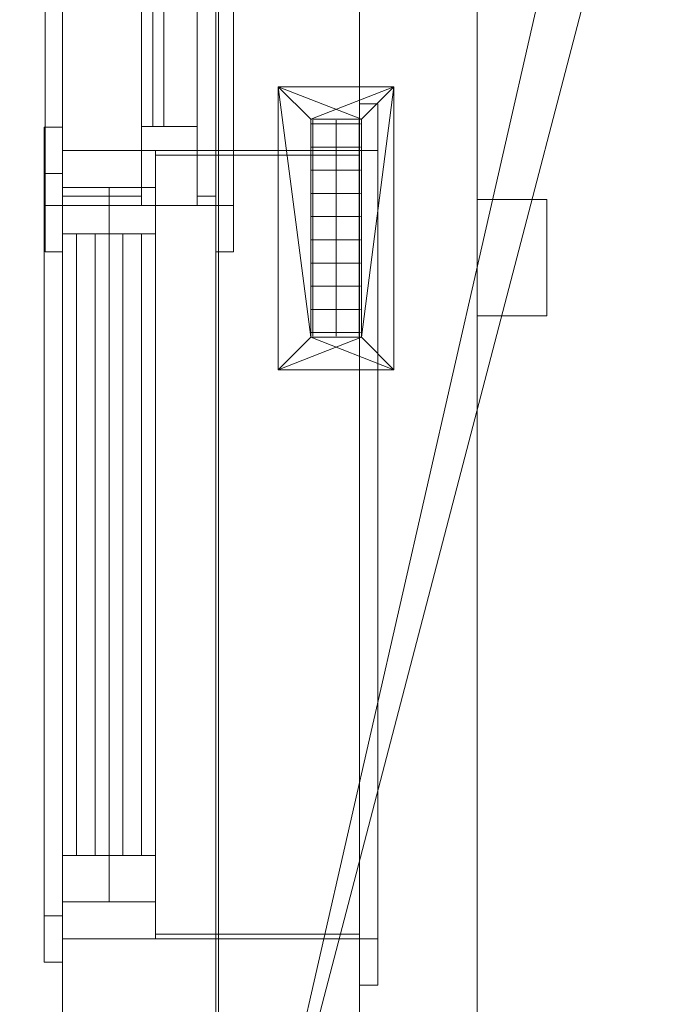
# Model space of a CAD drawing. Header units: millimetres. Extents: x 5566 to 34320, y 298 to 15638.
# Tile 3 of 256: x 7011 to 7698, y 4177 to 5239. Entities that reach past the tile are written whole.
import ezdxf

# ---------------------------------------------------------------- set-up
doc = ezdxf.new("R2010")
doc.units = ezdxf.units.MM
doc.header["$MEASUREMENT"] = 0
for name, color, linetype in [('New_A - Fixtures.3D', 7, 'Continuous'), ('New_A - Slabs.3D', 7, 'Continuous'), ('New_A - Soffits.3D', 7, 'Continuous'), ('New_A - Walls - Exterior.3D', 7, 'Continuous'), ('New_ARCHICAD Doors', 7, 'Continuous'), ('New_ARCHICAD Windows', 7, 'Continuous'), ('New_Finish - Ceiling', 7, 'Continuous'), ('New_HVAC', 7, 'Continuous')]:
    doc.layers.add(name, color=color, linetype=linetype)

# ---------------------------------------------------------------- blocks, each defined once
blk = doc.blocks.new('Slab_F88997A8-3703-4895-AA88-2743A1B7FDF9', base_point=(5758.1, 9954.5))
at = {"layer": 'New_A - Soffits.3D', "lineweight": 0}
mesh = blk.add_polyface(dxfattribs=at)
corners = [(7225, 9954.5, 3250.4), (5758.1, 9954.5, 3250.4), (5758.1, 9954.5, 2565.4), (7225, 9954.5, 2565.4), (10330.1, 15440.9, 3250.4), (5758.1, 15440.9, 3250.4), (7225, 3642.6, 3250.4), (8901.4, 3642.6, 3250.4), (8901.4, 3096.5, 3250.4), (12419.3, 3096.5, 3250.4), (12419.3, 493, 3250.4), (25538.4, 493, 3250.4), (25538.4, 3687, 3250.4), (22960.3, 3687, 3250.4), (22960.3, 8786.1, 3250.4), (18324.8, 8786.1, 3250.4), (18324.8, 10272.8, 3250.4), (18350.2, 10272.8, 3250.4), (18350.2, 11935.7, 3250.4), (18274, 11935.7, 3250.4), (18274, 14755.1, 3250.4), (14679.9, 14755.1, 3250.4), (14679.9, 14805.9, 3250.4), (10330.1, 14805.9, 3250.4), (18467.2, 708.9, 3250.4), (16357.3, 708.9, 3250.4), (16357.3, 4043.2, 3250.4), (17346.3, 4043.2, 3250.4), (17346.3, 3566.4, 3250.4), (18467.2, 3566.4, 3250.4), (5758.1, 15440.9, 2565.4), (7225, 3642.6, 2565.4), (10330.1, 15440.9, 2565.4), (10330.1, 14805.9, 2565.4), (14679.9, 14805.9, 2565.4), (14679.9, 14755.1, 2565.4), (18274, 14755.1, 2565.4), (18274, 11935.7, 2565.4), (18350.2, 11935.7, 2565.4), (18350.2, 10272.8, 2565.4), (18324.8, 10272.8, 2565.4), (18324.8, 8786.1, 2565.4), (22960.3, 8786.1, 2565.4), (22960.3, 3687, 2565.4), (25538.4, 3687, 2565.4), (25538.4, 493, 2565.4), (12419.3, 493, 2565.4), (12419.3, 3096.5, 2565.4), (8901.4, 3096.5, 2565.4), (8901.4, 3642.6, 2565.4), (17346.3, 3566.4, 2565.4), (17346.3, 4043.2, 2565.4), (16357.3, 4043.2, 2565.4), (16357.3, 708.9, 2565.4), (18467.2, 708.9, 2565.4), (18467.2, 3566.4, 2565.4)]
mesh.append_faces([[corners[k] for k in face] for face in [(0, 1, 2, 3), (1, 5, 30, 2), (6, 0, 3, 31), (5, 4, 32, 30), (7, 6, 31, 49), (8, 7, 49, 48), (9, 8, 48, 47), (10, 9, 47, 46), (11, 10, 46, 45), (12, 11, 45, 44), (13, 12, 44, 43), (14, 13, 43, 42), (15, 14, 42, 41), (16, 15, 41, 40), (17, 16, 40, 39), (18, 17, 39, 38), (19, 18, 38, 37), (20, 19, 37, 36), (21, 20, 36, 35), (22, 21, 35, 34), (23, 22, 34, 33), (4, 23, 33, 32), (25, 24, 54, 53), (26, 25, 53, 52), (27, 26, 52, 51), (28, 27, 51, 50), (29, 28, 50, 55), (24, 29, 55, 54)]], dxfattribs={"color": 254})
mesh.append_faces([[corners[k] for k in face] for face in [(18, 16, 17), (45, 43, 44)]], dxfattribs={"vtx0": -1, "color": 254})
mesh.append_faces([[corners[k] for k in face] for face in [(11, 24, 10), (38, 40, 37)]], dxfattribs={"vtx0": -1, "vtx1": -1, "color": 254})
mesh.append_faces([[corners[k] for k in face] for face in [(4, 0, 7), (25, 21, 10), (15, 19, 28), (11, 13, 24), (49, 3, 32), (46, 35, 53), (50, 37, 41), (45, 54, 43)]], dxfattribs={"vtx0": -1, "vtx1": -1, "vtx2": -1, "color": 254})
mesh.append_faces([[corners[k] for k in face] for face in [(23, 7, 8), (23, 8, 9), (21, 9, 10), (21, 26, 27), (19, 27, 28), (15, 28, 29), (13, 29, 24), (3, 30, 32), (49, 32, 33), (47, 33, 34), (47, 34, 35), (51, 35, 36), (51, 36, 37), (46, 53, 54), (55, 41, 42), (54, 42, 43)]], dxfattribs={"vtx0": -1, "vtx2": -1, "color": 254})
mesh.append_faces([[corners[k] for k in face] for face in [(12, 13, 11), (39, 40, 38)]], dxfattribs={"vtx1": -1, "color": 254})
mesh.append_faces([[corners[k] for k in face] for face in [(4, 5, 0), (23, 4, 7), (22, 23, 9), (21, 22, 9), (25, 26, 21), (20, 21, 27), (19, 20, 27), (15, 16, 19), (18, 19, 16), (24, 25, 10), (14, 15, 29), (13, 14, 29), (48, 49, 33), (47, 48, 33), (46, 47, 35), (52, 53, 35), (51, 52, 35), (50, 51, 37), (40, 41, 37), (55, 50, 41), (54, 55, 42), (45, 46, 54)]], dxfattribs={"vtx1": -1, "vtx2": -1, "color": 254})
mesh.append_faces([[corners[k] for k in face] for face in [(5, 1, 0), (0, 6, 7), (3, 2, 30), (49, 31, 3)]], dxfattribs={"vtx2": -1, "color": 254})
blk = doc.blocks.new('Wall_EBDA6169-1A3A-402A-ADCB-CD10771633C5', base_point=(7377, 10158.4))
at = {"layer": 'New_A - Walls - Exterior.3D', "lineweight": 0}
mesh = blk.add_polyface(dxfattribs=at)
corners = [(7057, 9788.4, -150), (7057, 3522.9, -150), (7057, 3522.9, 2565), (7057, 9788.4, 2565), (7057, 8423.8, 2365), (7057, 7573.8, 2365), (7057, 7573.8, 915), (7057, 8423.8, 915), (7057, 5097.7, 915), (7057, 5097.7, 2365), (7057, 4247.7, 2365), (7057, 4247.7, 915), (7057, 5433, 915), (7057, 7213, 915), (7057, 7213, 2365), (7057, 5433, 2365), (7377, 9788.4, -150), (7377, 3522.9, -150), (7377, 3522.9, 2565), (7377, 9788.4, 2565), (7377, 8423.8, 2365), (7377, 7573.8, 2365), (7377, 7573.8, 915), (7377, 8423.8, 915), (7377, 5097.7, 2365), (7377, 5097.7, 915), (7377, 4247.7, 2365), (7377, 4247.7, 915), (7377, 5433, 915), (7377, 7213, 915), (7377, 7213, 2365), (7377, 5433, 2365)]
mesh.append_faces([[corners[k] for k in face] for face in [(16, 17, 1, 0), (17, 18, 2, 1), (3, 2, 18, 19), (19, 16, 0, 3), (5, 4, 20, 21), (6, 5, 21, 22), (7, 6, 22, 23), (4, 7, 23, 20), (24, 9, 8, 25), (26, 10, 9, 24), (27, 11, 10, 26), (25, 8, 11, 27), (28, 29, 13, 12), (29, 30, 14, 13), (30, 31, 15, 14), (31, 28, 12, 15)]], dxfattribs={"color": 254})
mesh.append_faces([[corners[k] for k in face] for face in [(1, 6, 0), (0, 7, 3), (16, 25, 17), (17, 27, 18)]], dxfattribs={"vtx0": -1, "vtx1": -1, "color": 254})
mesh.append_faces([[corners[k] for k in face] for face in [(14, 9, 3), (4, 14, 3), (1, 11, 6), (31, 21, 18), (26, 31, 18), (16, 23, 25)]], dxfattribs={"vtx0": -1, "vtx1": -1, "vtx2": -1, "color": 254})
mesh.append_faces([[corners[k] for k in face] for face in [(9, 2, 3), (2, 10, 11), (8, 15, 12), (13, 5, 6), (0, 6, 7), (21, 19, 18), (19, 20, 23), (22, 30, 29), (28, 24, 25), (17, 25, 27)]], dxfattribs={"vtx0": -1, "vtx2": -1, "color": 254})
mesh.append_faces([[corners[k] for k in face] for face in [(9, 10, 2), (8, 9, 15), (13, 14, 5), (7, 4, 3), (1, 2, 11), (21, 20, 19), (22, 21, 30), (28, 31, 24), (27, 26, 18), (16, 19, 23)]], dxfattribs={"vtx1": -1, "vtx2": -1, "color": 254})
blk = doc.blocks.new('Slab_37BCEA3F-6036-4764-93A5-9224337F71E8', base_point=(5916.4, 15048))
at = {"layer": 'New_A - Slabs.3D', "lineweight": 0}
mesh = blk.add_polyface(dxfattribs=at)
corners = [(5916.4, 10157.6), (5916.4, 15048), (5916.4, 15048, -150), (5916.4, 10157.6, -150), (9975.6, 14387.8), (9976.6, 15048), (7377, 10157.6), (7377, 3737.9), (8902.4, 3737.9), (8902.4, 3096.5), (12502.7, 3096.5), (12502.7, 677.9), (16357.3, 677.1), (16357.3, 492.9), (18467.2, 492.9), (18467.2, 683.4), (22812.2, 682.8), (22812.2, 8523.1), (17906.7, 8523.1), (17906.7, 9408.3), (12153.6, 9408.3), (12151.6, 10818), (14831.4, 10818), (14831.4, 14387.8), (9976.6, 15048, -150), (7377, 10157.6, -150), (9975.6, 14387.8, -150), (14831.4, 14387.8, -150), (14831.4, 10818, -150), (12151.6, 10818, -150), (12153.6, 9408.3, -150), (17906.7, 9408.3, -150), (17906.7, 8523.1, -150), (22812.2, 8523.1, -150), (22812.2, 682.8, -150), (18467.2, 683.4, -150), (18467.2, 492.9, -150), (16357.3, 492.9, -150), (16357.3, 677.1, -150), (12502.7, 677.9, -150), (12502.7, 3096.5, -150), (8902.4, 3096.5, -150), (8902.4, 3737.9, -150), (7377, 3737.9, -150)]
mesh.append_faces([[corners[k] for k in face] for face in [(0, 1, 2, 3), (1, 5, 24, 2), (6, 0, 3, 25), (5, 4, 26, 24), (7, 6, 25, 43), (8, 7, 43, 42), (9, 8, 42, 41), (10, 9, 41, 40), (11, 10, 40, 39), (12, 11, 39, 38), (13, 12, 38, 37), (14, 13, 37, 36), (15, 14, 36, 35), (16, 15, 35, 34), (17, 16, 34, 33), (18, 17, 33, 32), (19, 18, 32, 31), (20, 19, 31, 30), (21, 20, 30, 29), (22, 21, 29, 28), (23, 22, 28, 27), (4, 23, 27, 26)]], dxfattribs={"color": 254})
mesh.append_faces([[corners[k] for k in face] for face in [(23, 21, 22), (17, 15, 16)]], dxfattribs={"vtx0": -1, "color": 254})
mesh.append_faces([[corners[k] for k in face] for face in [(27, 29, 26), (33, 35, 32)]], dxfattribs={"vtx0": -1, "vtx1": -1, "color": 254})
mesh.append_faces([[corners[k] for k in face] for face in [(6, 8, 4), (1, 6, 4), (21, 4, 9), (20, 10, 12), (26, 42, 25), (26, 25, 2), (41, 26, 29), (38, 40, 30)]], dxfattribs={"vtx0": -1, "vtx1": -1, "vtx2": -1, "color": 254})
mesh.append_faces([[corners[k] for k in face] for face in [(4, 8, 9), (20, 9, 10), (18, 12, 13), (18, 13, 14), (18, 14, 15), (41, 29, 30), (38, 30, 31), (38, 31, 32)]], dxfattribs={"vtx0": -1, "vtx2": -1, "color": 254})
mesh.append_faces([[corners[k] for k in face] for face in [(5, 1, 4), (24, 26, 2), (28, 29, 27), (34, 35, 33)]], dxfattribs={"vtx1": -1, "color": 254})
mesh.append_faces([[corners[k] for k in face] for face in [(20, 21, 9), (23, 4, 21), (19, 20, 12), (18, 19, 12), (17, 18, 15), (41, 42, 26), (40, 41, 30), (37, 38, 32), (36, 37, 32), (35, 36, 32)]], dxfattribs={"vtx1": -1, "vtx2": -1, "color": 254})
mesh.append_faces([[corners[k] for k in face] for face in [(1, 0, 6), (6, 7, 8), (10, 11, 12), (25, 3, 2), (42, 43, 25), (38, 39, 40)]], dxfattribs={"vtx2": -1, "color": 254})
blk = doc.blocks.new('Wall_2CE03362-120F-4922-9A8A-189B8C699CE7', base_point=(7222.1, 3737.9))
at = {"layer": 'New_A - Walls - Exterior.3D', "lineweight": 0}
mesh = blk.add_polyface(dxfattribs=at)
corners = [(7057, 9787.6, 2565), (7057, 3737.9, 2565), (7057, 3737.9, 6415), (7057, 9787.6, 6415), (7057, 5038.3, 3250), (7057, 7888.3, 3250), (7057, 7888.3, 5650), (7057, 5038.3, 5650), (7222.1, 9787.6, 2565), (7222.1, 3737.9, 2565), (7222.1, 3737.9, 6415), (7222.1, 9787.6, 6415), (7222.1, 5038.3, 3250), (7222.1, 7888.3, 3250), (7222.1, 7888.3, 5650), (7222.1, 5038.3, 5650)]
mesh.append_faces([[corners[k] for k in face] for face in [(8, 9, 1, 0), (10, 2, 1, 9), (3, 2, 10, 11), (11, 8, 0, 3), (5, 4, 12, 13), (14, 6, 5, 13), (15, 7, 6, 14), (4, 7, 15, 12)]], dxfattribs={"color": 254})
mesh.append_faces([[corners[k] for k in face] for face in [(1, 4, 0), (0, 5, 3), (8, 13, 9), (9, 12, 10)]], dxfattribs={"vtx0": -1, "vtx1": -1, "color": 254})
mesh.append_faces([[corners[k] for k in face] for face in [(6, 2, 3), (2, 7, 4), (0, 4, 5), (15, 11, 10), (11, 14, 13), (9, 13, 12)]], dxfattribs={"vtx0": -1, "vtx2": -1, "color": 254})
mesh.append_faces([[corners[k] for k in face] for face in [(6, 7, 2), (5, 6, 3), (1, 2, 4), (15, 14, 11), (12, 15, 10), (8, 11, 13)]], dxfattribs={"vtx1": -1, "vtx2": -1, "color": 254})
blk = doc.blocks.new('Slab_04DE8AB2-96AA-44AE-81D6-7AFE8111B14B', base_point=(8642.1, 9954.4))
at = {"layer": 'New_A - Soffits.3D', "lineweight": 0}
mesh = blk.add_polyface(dxfattribs=at)
corners = [(8642.1, 9954.4, 6410), (8642.1, 9954.4, 6260), (7222.1, 9954.4, 6260), (7222.1, 9954.4, 6410), (8642.1, 9179.7, 6410), (8642.1, 9179.7, 6260), (10536.2, 9178.9, 6260), (11861.7, 9179, 6260), (12254.5, 9179.1, 6260), (12255.3, 3737.9, 6260), (10587, 3737.9, 6260), (10587, 3138.1, 6260), (8802.5, 3138, 6260), (8800.8, 3737.9, 6260), (7222.1, 3737.9, 6260), (7222.1, 9179.7, 6260), (7222.1, 9344.8, 6260), (7222.1, 9344.8, 6410), (7222.1, 9179.7, 6410), (7222.1, 3737.9, 6410), (8800.8, 3737.9, 6410), (8802.5, 3138, 6410), (10587, 3138.1, 6410), (10587, 3737.9, 6410), (12255.3, 3737.9, 6410), (12254.5, 9179.1, 6410), (11861.7, 9179, 6410), (10536.2, 9178.9, 6410)]
mesh.append_faces([[corners[k] for k in face] for face in [(0, 1, 2, 3), (4, 5, 1, 0), (3, 2, 16, 17), (27, 6, 5, 4), (26, 7, 6, 27), (25, 8, 7, 26), (24, 9, 8, 25), (23, 10, 9, 24), (22, 11, 10, 23), (21, 12, 11, 22), (20, 13, 12, 21), (19, 14, 13, 20), (18, 15, 14, 19), (17, 16, 15, 18)]], dxfattribs={"color": 254})
mesh.append_faces([[corners[k] for k in face] for face in [(10, 6, 8), (4, 3, 19), (25, 27, 23)]], dxfattribs={"vtx0": -1, "vtx1": -1, "vtx2": -1, "color": 254})
mesh.append_faces([[corners[k] for k in face] for face in [(14, 2, 1), (14, 1, 5), (13, 5, 6), (4, 19, 20), (27, 20, 21), (27, 21, 22), (27, 22, 23)]], dxfattribs={"vtx0": -1, "vtx2": -1, "color": 254})
mesh.append_faces([[corners[k] for k in face] for face in [(9, 10, 8), (24, 25, 23)]], dxfattribs={"vtx1": -1, "color": 254})
mesh.append_faces([[corners[k] for k in face] for face in [(13, 14, 5), (12, 13, 6), (11, 12, 6), (10, 11, 6), (27, 4, 20)]], dxfattribs={"vtx1": -1, "vtx2": -1, "color": 254})
mesh.append_faces([[corners[k] for k in face] for face in [(4, 0, 3)]], dxfattribs={"vtx2": -1, "color": 254})
blk = doc.blocks.new('Object_D189722B-2541-4CB4-983A-974C6C328EF3')
at = {"layer": 'New_HVAC', "lineweight": 0}
mesh = blk.add_polyface(dxfattribs=at)
corners = [(7414.3, 4861.3, 3250), (7414.3, 5166.3, 3250), (7414.3, 5166.3, 3255), (7414.3, 4861.3, 3255), (7289.5, 5166.3, 3250), (7289.5, 5166.3, 3255), (7289.5, 4861.3, 3250), (7289.5, 4861.3, 3255), (7379.3, 4896.3, 3250), (7324.5, 4896.3, 3250), (7324.5, 4896.3, 3255), (7379.3, 4896.3, 3255), (7324.5, 5131.3, 3250), (7324.5, 5131.3, 3255), (7379.3, 5131.3, 3250), (7379.3, 5131.3, 3255)]
mesh.append_faces([[corners[k] for k in face] for face in [(0, 1, 2, 3), (1, 4, 5, 2), (4, 6, 7, 5), (6, 0, 3, 7), (8, 9, 10, 11), (9, 12, 13, 10), (12, 14, 15, 13), (14, 8, 11, 15)]], dxfattribs={"color": 141})
mesh.append_faces([[corners[k] for k in face] for face in [(6, 9, 0), (0, 8, 1), (3, 11, 7), (7, 10, 5)]], dxfattribs={"vtx0": -1, "vtx1": -1, "color": 141})
mesh.append_faces([[corners[k] for k in face] for face in [(14, 4, 1), (4, 12, 9), (0, 9, 8), (13, 2, 5), (2, 15, 11), (7, 11, 10)]], dxfattribs={"vtx0": -1, "vtx2": -1, "color": 141})
mesh.append_faces([[corners[k] for k in face] for face in [(14, 12, 4), (8, 14, 1), (6, 4, 9), (13, 15, 2), (10, 13, 5), (3, 2, 11)]], dxfattribs={"vtx1": -1, "vtx2": -1, "color": 141})
mesh = blk.add_polyface(dxfattribs=at)
corners = [(7376.9, 5130.3, 3230), (7376.9, 4897.3, 3230), (7376.9, 4897.3, 3255), (7376.9, 5130.3, 3255), (7351.9, 5130.3, 3230), (7351.9, 4897.3, 3230), (7351.9, 4897.3, 3255), (7351.9, 5130.3, 3255), (7326.9, 5130.3, 3230), (7326.9, 4897.3, 3230), (7326.9, 4897.3, 3255), (7326.9, 5130.3, 3255), (7325.5, 4901.3, 3230), (7378.3, 4901.3, 3230), (7378.3, 4901.3, 3255), (7325.5, 4901.3, 3255), (7325.5, 4926.3, 3230), (7378.3, 4926.3, 3230), (7378.3, 4926.3, 3255), (7325.5, 4926.3, 3255), (7325.5, 4951.3, 3230), (7378.3, 4951.3, 3230), (7378.3, 4951.3, 3255), (7325.5, 4951.3, 3255), (7325.5, 4976.3, 3230), (7378.3, 4976.3, 3230), (7378.3, 4976.3, 3255), (7325.5, 4976.3, 3255), (7325.5, 5001.3, 3230), (7378.3, 5001.3, 3230), (7378.3, 5001.3, 3255), (7325.5, 5001.3, 3255), (7325.5, 5026.3, 3230), (7378.3, 5026.3, 3230), (7378.3, 5026.3, 3255), (7325.5, 5026.3, 3255), (7325.5, 5051.3, 3230), (7378.3, 5051.3, 3230), (7378.3, 5051.3, 3255), (7325.5, 5051.3, 3255), (7325.5, 5076.3, 3230), (7378.3, 5076.3, 3230), (7378.3, 5076.3, 3255), (7325.5, 5076.3, 3255), (7325.5, 5101.3, 3230), (7378.3, 5101.3, 3230), (7378.3, 5101.3, 3255), (7325.5, 5101.3, 3255), (7325.5, 5126.3, 3230), (7378.3, 5126.3, 3230), (7378.3, 5126.3, 3255), (7325.5, 5126.3, 3255), (7324.5, 5131.3, 3250), (7379.3, 5131.3, 3250), (7379.3, 5131.3, 3200), (7324.5, 5131.3, 3200), (7379.3, 4896.3, 3250), (7379.3, 4896.3, 3200), (7324.5, 4896.3, 3250), (7324.5, 4896.3, 3200)]
mesh.append_faces([[corners[k] for k in face] for face in [(0, 1, 2, 3), (4, 5, 6, 7), (8, 9, 10, 11), (12, 13, 14, 15), (16, 17, 18, 19), (20, 21, 22, 23), (24, 25, 26, 27), (28, 29, 30, 31), (32, 33, 34, 35), (36, 37, 38, 39), (40, 41, 42, 43), (44, 45, 46, 47), (48, 49, 50, 51), (52, 53, 54, 55), (53, 56, 57, 54), (56, 58, 59, 57), (58, 52, 55, 59)]], dxfattribs={"color": 141})
blk = doc.blocks.new('Morph_49171B37-195C-4D96-9BE7-AEA34E64E09D')
at = {"layer": 'New_A - Fixtures.3D', "lineweight": 0}
mesh = blk.add_polyface(dxfattribs=at)
corners = [(7579, 5044.7, 2566.3), (7504, 5044.7, 2566.3), (7504, 4919.3, 2566.3), (7579, 4919.3, 2566.3), (7504, 5044.7, 2560), (7579, 5044.7, 2560), (7579, 4919.3, 2560), (7504, 4919.3, 2560)]
mesh.append_faces([[corners[k] for k in face] for face in [(0, 1, 2, 3), (4, 5, 6, 7), (1, 4, 7, 2), (2, 7, 6, 3), (4, 1, 0), (5, 4, 0), (5, 0, 3), (6, 5, 3)]], dxfattribs={"color": 254})
blk = doc.blocks.new('Morph_5AFB01C4-72A7-485E-80F0-EC2B4D05585D')
at = {"layer": 'New_Finish - Ceiling', "lineweight": 0}
mesh = blk.add_polyface(dxfattribs=at)
corners = [(7377, 3737.9, 2565.4), (7377, 8849.5, 2565.4), (7377, 8849.5, 2515.4), (7377, 3737.9, 2515.4), (7504, 3737.9, 2565.4), (7504, 3737.9, 2515.4), (7504, 8893.2, 2565.4), (7504, 8893.2, 2515.4)]
mesh.append_faces([[corners[k] for k in face] for face in [(0, 1, 2, 3), (4, 0, 5), (0, 3, 5), (1, 0, 4, 6), (3, 2, 7, 5), (6, 4, 5, 7), (2, 1, 6, 7)]], dxfattribs={"color": 254})
blk = doc.blocks.new('Window_208221F7-E627-40C0-9240-CD5B9D1A8BB9')
at = {"layer": 'New_ARCHICAD Windows', "lineweight": 0}
mesh = blk.add_polyface(dxfattribs=at)
corners = [(7397, 5147.7, 865), (7397, 5097.7, 915), (7377, 5097.7, 915), (7377, 5147.7, 865), (7397, 5097.7, 2365), (7377, 5097.7, 2365), (7397, 5147.7, 2415), (7377, 5147.7, 2415)]
mesh.append_faces([[corners[k] for k in face] for face in [(0, 1, 2, 3), (1, 4, 5, 2), (4, 6, 7, 5), (6, 0, 3, 7), (0, 6, 4, 1), (3, 2, 5, 7)]], dxfattribs={"color": 9})
mesh = blk.add_polyface(dxfattribs=at)
corners = [(7397, 4197.7, 865), (7397, 4247.7, 915), (7377, 4247.7, 915), (7377, 4197.7, 865), (7397, 5097.7, 915), (7377, 5097.7, 915), (7397, 5147.7, 865), (7377, 5147.7, 865)]
mesh.append_faces([[corners[k] for k in face] for face in [(0, 1, 2, 3), (1, 4, 5, 2), (4, 6, 7, 5), (6, 0, 3, 7), (0, 6, 4, 1), (3, 2, 5, 7)]], dxfattribs={"color": 9})
mesh = blk.add_polyface(dxfattribs=at)
corners = [(7397, 5147.7, 2415), (7397, 5097.7, 2365), (7377, 5097.7, 2365), (7377, 5147.7, 2415), (7397, 4247.7, 2365), (7377, 4247.7, 2365), (7397, 4197.7, 2415), (7377, 4197.7, 2415)]
mesh.append_faces([[corners[k] for k in face] for face in [(0, 1, 2, 3), (1, 4, 5, 2), (4, 6, 7, 5), (6, 0, 3, 7), (0, 6, 4, 1), (3, 2, 5, 7)]], dxfattribs={"color": 9})
mesh = blk.add_polyface(dxfattribs=at)
corners = [(7037, 5122.7, 890), (7057, 5122.7, 890), (7057, 5072.7, 940), (7037, 5072.7, 940), (7057, 5072.7, 2340), (7037, 5072.7, 2340), (7057, 5122.7, 2390), (7037, 5122.7, 2390)]
mesh.append_faces([[corners[k] for k in face] for face in [(0, 1, 2, 3), (3, 2, 4, 5), (5, 4, 6, 7), (7, 6, 1, 0), (0, 3, 5, 7), (1, 6, 4, 2)]], dxfattribs={"color": 9})
mesh = blk.add_polyface(dxfattribs=at)
corners = [(7037, 4222.7, 890), (7057, 4222.7, 890), (7057, 4272.7, 940), (7037, 4272.7, 940), (7057, 5072.7, 940), (7037, 5072.7, 940), (7057, 5122.7, 890), (7037, 5122.7, 890)]
mesh.append_faces([[corners[k] for k in face] for face in [(0, 1, 2, 3), (3, 2, 4, 5), (5, 4, 6, 7), (7, 6, 1, 0), (0, 3, 5, 7), (1, 6, 4, 2)]], dxfattribs={"color": 9})
mesh = blk.add_polyface(dxfattribs=at)
corners = [(7037, 5122.7, 2390), (7057, 5122.7, 2390), (7057, 5072.7, 2340), (7037, 5072.7, 2340), (7057, 4272.7, 2340), (7037, 4272.7, 2340), (7057, 4222.7, 2390), (7037, 4222.7, 2390)]
mesh.append_faces([[corners[k] for k in face] for face in [(0, 1, 2, 3), (3, 2, 4, 5), (5, 4, 6, 7), (7, 6, 1, 0), (0, 3, 5, 7), (1, 6, 4, 2)]], dxfattribs={"color": 9})
mesh = blk.add_polyface(dxfattribs=at)
corners = [(7057, 5057.7, 2325), (7157, 5057.7, 2325), (7157, 5097.7, 2325), (7057, 5097.7, 2325), (7157, 5097.7, 955), (7057, 5097.7, 955), (7157, 5057.7, 955), (7057, 5057.7, 955)]
mesh.append_faces([[corners[k] for k in face] for face in [(0, 1, 2, 3), (3, 2, 4, 5), (5, 4, 6, 7), (7, 6, 1, 0), (0, 3, 5, 7), (1, 6, 4, 2)]], dxfattribs={"color": 9})
mesh = blk.add_polyface(dxfattribs=at)
corners = [(7057, 5057.7, 955), (7157, 5057.7, 955), (7157, 5097.7, 955), (7057, 5097.7, 955), (7157, 5097.7, 915), (7057, 5097.7, 915), (7157, 4247.7, 915), (7057, 4247.7, 915), (7157, 4247.7, 955), (7057, 4247.7, 955), (7157, 4287.7, 955), (7057, 4287.7, 955)]
mesh.append_faces([[corners[k] for k in face] for face in [(0, 1, 2, 3), (3, 2, 4, 5), (5, 4, 6, 7), (7, 6, 8, 9), (9, 8, 10, 11), (11, 10, 1, 0)]], dxfattribs={"color": 9})
mesh.append_faces([[corners[k] for k in face] for face in [(0, 7, 9, 11), (1, 6, 4, 2)]], dxfattribs={"vtx0": -1, "color": 9})
mesh.append_faces([[corners[k] for k in face] for face in [(0, 3, 5, 7), (1, 10, 8, 6)]], dxfattribs={"vtx3": -1, "color": 9})
mesh = blk.add_polyface(dxfattribs=at)
corners = [(7057, 4287.7, 2325), (7157, 4287.7, 2325), (7157, 4247.7, 2325), (7057, 4247.7, 2325), (7157, 4247.7, 2365), (7057, 4247.7, 2365), (7157, 5097.7, 2365), (7057, 5097.7, 2365), (7157, 5097.7, 2325), (7057, 5097.7, 2325), (7157, 5057.7, 2325), (7057, 5057.7, 2325)]
mesh.append_faces([[corners[k] for k in face] for face in [(0, 1, 2, 3), (3, 2, 4, 5), (5, 4, 6, 7), (7, 6, 8, 9), (9, 8, 10, 11), (11, 10, 1, 0)]], dxfattribs={"color": 9})
mesh.append_faces([[corners[k] for k in face] for face in [(0, 7, 9, 11), (1, 6, 4, 2)]], dxfattribs={"vtx0": -1, "color": 9})
mesh.append_faces([[corners[k] for k in face] for face in [(0, 3, 5, 7), (1, 10, 8, 6)]], dxfattribs={"vtx3": -1, "color": 9})
mesh = blk.add_polyface(dxfattribs=at)
corners = [(7157, 5097.7, 915), (7377, 5097.7, 915), (7377, 4247.7, 915), (7157, 4247.7, 915), (7377, 4247.7, 2365), (7157, 4247.7, 2365), (7377, 5097.7, 2365), (7157, 5097.7, 2365), (7157, 5092.7, 920), (7377, 5092.7, 920), (7377, 5092.7, 2360), (7157, 5092.7, 2360), (7377, 4252.7, 2360), (7157, 4252.7, 2360), (7377, 4252.7, 920), (7157, 4252.7, 920)]
mesh.append_faces([[corners[k] for k in face] for face in [(0, 1, 2, 3), (3, 2, 4, 5), (5, 4, 6, 7), (7, 6, 1, 0), (8, 9, 10, 11), (11, 10, 12, 13), (13, 12, 14, 15), (15, 14, 9, 8)]], dxfattribs={"color": 9})
mesh.append_faces([[corners[k] for k in face] for face in [(5, 13, 3), (3, 15, 0), (2, 14, 4), (4, 12, 6)]], dxfattribs={"vtx0": -1, "vtx1": -1, "color": 9})
mesh.append_faces([[corners[k] for k in face] for face in [(8, 7, 0), (7, 11, 13), (3, 13, 15), (10, 1, 6), (1, 9, 14), (4, 14, 12)]], dxfattribs={"vtx0": -1, "vtx2": -1, "color": 9})
mesh.append_faces([[corners[k] for k in face] for face in [(8, 11, 7), (15, 8, 0), (5, 7, 13), (10, 9, 1), (12, 10, 6), (2, 1, 14)]], dxfattribs={"vtx1": -1, "vtx2": -1, "color": 9})
mesh = blk.add_polyface(dxfattribs=at)
corners = [(7057, 5007.7, 2275), (7107, 5007.7, 2275), (7107, 5057.7, 2275), (7057, 5057.7, 2275), (7107, 5057.7, 1665), (7057, 5057.7, 1665), (7107, 5007.7, 1665), (7057, 5007.7, 1665), (7057, 4337.7, 1665), (7107, 4337.7, 1665), (7107, 4287.7, 1665), (7057, 4287.7, 1665), (7107, 4287.7, 2275), (7057, 4287.7, 2275), (7107, 4337.7, 2275), (7057, 4337.7, 2275)]
mesh.append_faces([[corners[k] for k in face] for face in [(0, 1, 2, 3), (3, 2, 4, 5), (5, 4, 6, 7), (7, 6, 1, 0), (0, 3, 5, 7), (1, 6, 4, 2), (8, 9, 10, 11), (11, 10, 12, 13), (13, 12, 14, 15), (15, 14, 9, 8), (8, 11, 13, 15), (9, 14, 12, 10)]], dxfattribs={"color": 9})
mesh = blk.add_polyface(dxfattribs=at)
corners = [(7057, 4287.7, 1615), (7107, 4287.7, 1615), (7107, 4287.7, 1665), (7057, 4287.7, 1665), (7107, 4337.7, 1665), (7057, 4337.7, 1665), (7107, 5007.7, 1665), (7057, 5007.7, 1665), (7107, 5057.7, 1665), (7057, 5057.7, 1665), (7107, 5057.7, 1615), (7057, 5057.7, 1615), (7057, 5057.7, 2325), (7107, 5057.7, 2325), (7107, 5057.7, 2275), (7057, 5057.7, 2275), (7107, 5007.7, 2275), (7057, 5007.7, 2275), (7107, 4337.7, 2275), (7057, 4337.7, 2275), (7107, 4287.7, 2275), (7057, 4287.7, 2275), (7107, 4287.7, 2325), (7057, 4287.7, 2325)]
mesh.append_faces([[corners[k] for k in face] for face in [(0, 1, 2, 3), (3, 2, 4, 5), (5, 4, 6, 7), (7, 6, 8, 9), (9, 8, 10, 11), (11, 10, 1, 0), (12, 13, 14, 15), (15, 14, 16, 17), (17, 16, 18, 19), (19, 18, 20, 21), (21, 20, 22, 23), (23, 22, 13, 12)]], dxfattribs={"color": 9})
mesh.append_faces([[corners[k] for k in face] for face in [(0, 7, 9, 11), (1, 6, 4, 2), (12, 19, 21, 23), (13, 18, 16, 14)]], dxfattribs={"vtx0": -1, "color": 9})
mesh.append_faces([[corners[k] for k in face] for face in [(0, 3, 5, 7), (1, 10, 8, 6), (12, 15, 17, 19), (13, 22, 20, 18)]], dxfattribs={"vtx3": -1, "color": 9})
mesh = blk.add_polyface(dxfattribs=at)
corners = [(7107, 5007.7, 1615), (7157, 5007.7, 1615), (7157, 5057.7, 1615), (7107, 5057.7, 1615), (7157, 5057.7, 1005), (7107, 5057.7, 1005), (7157, 5007.7, 1005), (7107, 5007.7, 1005), (7107, 4337.7, 1005), (7157, 4337.7, 1005), (7157, 4287.7, 1005), (7107, 4287.7, 1005), (7157, 4287.7, 1615), (7107, 4287.7, 1615), (7157, 4337.7, 1615), (7107, 4337.7, 1615)]
mesh.append_faces([[corners[k] for k in face] for face in [(0, 1, 2, 3), (3, 2, 4, 5), (5, 4, 6, 7), (7, 6, 1, 0), (0, 3, 5, 7), (1, 6, 4, 2), (8, 9, 10, 11), (11, 10, 12, 13), (13, 12, 14, 15), (15, 14, 9, 8), (8, 11, 13, 15), (9, 14, 12, 10)]], dxfattribs={"color": 9})
mesh = blk.add_polyface(dxfattribs=at)
corners = [(7107, 4287.7, 955), (7157, 4287.7, 955), (7157, 4287.7, 1005), (7107, 4287.7, 1005), (7157, 4337.7, 1005), (7107, 4337.7, 1005), (7157, 5007.7, 1005), (7107, 5007.7, 1005), (7157, 5057.7, 1005), (7107, 5057.7, 1005), (7157, 5057.7, 955), (7107, 5057.7, 955), (7107, 5057.7, 1665), (7157, 5057.7, 1665), (7157, 5057.7, 1615), (7107, 5057.7, 1615), (7157, 5007.7, 1615), (7107, 5007.7, 1615), (7157, 4337.7, 1615), (7107, 4337.7, 1615), (7157, 4287.7, 1615), (7107, 4287.7, 1615), (7157, 4287.7, 1665), (7107, 4287.7, 1665)]
mesh.append_faces([[corners[k] for k in face] for face in [(0, 1, 2, 3), (3, 2, 4, 5), (5, 4, 6, 7), (7, 6, 8, 9), (9, 8, 10, 11), (11, 10, 1, 0), (12, 13, 14, 15), (15, 14, 16, 17), (17, 16, 18, 19), (19, 18, 20, 21), (21, 20, 22, 23), (23, 22, 13, 12)]], dxfattribs={"color": 9})
mesh.append_faces([[corners[k] for k in face] for face in [(0, 7, 9, 11), (1, 6, 4, 2), (12, 19, 21, 23), (13, 18, 16, 14)]], dxfattribs={"vtx0": -1, "color": 9})
mesh.append_faces([[corners[k] for k in face] for face in [(0, 3, 5, 7), (1, 10, 8, 6), (12, 15, 17, 19), (13, 22, 20, 18)]], dxfattribs={"vtx3": -1, "color": 9})
mesh = blk.add_polyface(dxfattribs=at)
corners = [(7072, 5007.7, 1665), (7092, 5007.7, 1665), (7092, 4337.7, 1665), (7072, 4337.7, 1665), (7092, 4337.7, 2275), (7072, 4337.7, 2275), (7092, 5007.7, 2275), (7072, 5007.7, 2275)]
mesh.append_faces([[corners[k] for k in face] for face in [(0, 1, 2, 3), (3, 2, 4, 5), (5, 4, 6, 7), (7, 6, 1, 0), (0, 3, 5, 7), (1, 6, 4, 2)]], dxfattribs={"color": 7})
mesh = blk.add_polyface(dxfattribs=at)
corners = [(7122, 5007.7, 1005), (7142, 5007.7, 1005), (7142, 4337.7, 1005), (7122, 4337.7, 1005), (7142, 4337.7, 1615), (7122, 4337.7, 1615), (7142, 5007.7, 1615), (7122, 5007.7, 1615)]
mesh.append_faces([[corners[k] for k in face] for face in [(0, 1, 2, 3), (3, 2, 4, 5), (5, 4, 6, 7), (7, 6, 1, 0), (0, 3, 5, 7), (1, 6, 4, 2)]], dxfattribs={"color": 7})
mesh = blk.add_polyface(dxfattribs=at)
corners = [(7057, 4287.7, 955), (7157, 4287.7, 955), (7157, 4247.7, 955), (7057, 4247.7, 955), (7157, 4247.7, 2325), (7057, 4247.7, 2325), (7157, 4287.7, 2325), (7057, 4287.7, 2325)]
mesh.append_faces([[corners[k] for k in face] for face in [(0, 1, 2, 3), (3, 2, 4, 5), (5, 4, 6, 7), (7, 6, 1, 0), (0, 3, 5, 7), (1, 6, 4, 2)]], dxfattribs={"color": 9})
mesh = blk.add_polyface(dxfattribs=at)
corners = [(7037, 4222.7, 2390), (7057, 4222.7, 2390), (7057, 4272.7, 2340), (7037, 4272.7, 2340), (7057, 4272.7, 940), (7037, 4272.7, 940), (7057, 4222.7, 890), (7037, 4222.7, 890)]
mesh.append_faces([[corners[k] for k in face] for face in [(0, 1, 2, 3), (3, 2, 4, 5), (5, 4, 6, 7), (7, 6, 1, 0), (0, 3, 5, 7), (1, 6, 4, 2)]], dxfattribs={"color": 9})
mesh = blk.add_polyface(dxfattribs=at)
corners = [(7397, 4197.7, 2415), (7397, 4247.7, 2365), (7377, 4247.7, 2365), (7377, 4197.7, 2415), (7397, 4247.7, 915), (7377, 4247.7, 915), (7397, 4197.7, 865), (7377, 4197.7, 865)]
mesh.append_faces([[corners[k] for k in face] for face in [(0, 1, 2, 3), (1, 4, 5, 2), (4, 6, 7, 5), (6, 0, 3, 7), (0, 6, 4, 1), (3, 2, 5, 7)]], dxfattribs={"color": 9})
blk = doc.blocks.new('Door_E2BD949D-5884-4689-8003-E1F95E83143F')
at = {"layer": 'New_ARCHICAD Doors', "lineweight": 0}
mesh = blk.add_polyface(dxfattribs=at)
corners = [(7038, 7938.3, 5700), (7057, 7938.3, 5700), (7057, 7888.3, 5650), (7038, 7888.3, 5650), (7057, 5038.3, 5650), (7038, 5038.3, 5650), (7057, 4988.3, 5700), (7038, 4988.3, 5700)]
mesh.append_faces([[corners[k] for k in face] for face in [(0, 1, 2, 3), (3, 2, 4, 5), (5, 4, 6, 7), (7, 6, 1, 0), (0, 3, 5, 7), (1, 6, 4, 2)]], dxfattribs={"color": 9})
mesh = blk.add_polyface(dxfattribs=at)
corners = [(7241.1, 7938.3, 5700), (7241.1, 7888.3, 5650), (7222.1, 7888.3, 5650), (7222.1, 7938.3, 5700), (7241.1, 5038.3, 5650), (7222.1, 5038.3, 5650), (7241.1, 4988.3, 5700), (7222.1, 4988.3, 5700)]
mesh.append_faces([[corners[k] for k in face] for face in [(0, 1, 2, 3), (1, 4, 5, 2), (4, 6, 7, 5), (6, 0, 3, 7), (0, 6, 4, 1), (3, 2, 5, 7)]], dxfattribs={"color": 9})
mesh = blk.add_polyface(dxfattribs=at)
corners = [(7142.1, 7878.3, 5640), (7142.1, 5048.3, 5640), (7057, 5048.3, 5640), (7057, 7878.3, 5640), (7142.1, 5038.3, 5650), (7057, 5038.3, 5650), (7142.1, 7888.3, 5650), (7057, 7888.3, 5650)]
mesh.append_faces([[corners[k] for k in face] for face in [(0, 1, 2, 3), (1, 4, 5, 2), (4, 6, 7, 5), (6, 0, 3, 7), (0, 6, 4, 1), (3, 2, 5, 7)]], dxfattribs={"color": 9})
mesh = blk.add_polyface(dxfattribs=at)
corners = [(7202.1, 7888.3, 5650), (7202.1, 7888.3, 5565), (7142.1, 7888.3, 5565), (7142.1, 7888.3, 5650), (7202.1, 7803.3, 5565), (7142.1, 7803.3, 5565), (7202.1, 7243.3, 5565), (7142.1, 7243.3, 5565), (7202.1, 7213.3, 5565), (7142.1, 7213.3, 5565), (7202.1, 5713.3, 5565), (7142.1, 5713.3, 5565), (7202.1, 5683.3, 5565), (7142.1, 5683.3, 5565), (7202.1, 5123.3, 5565), (7142.1, 5123.3, 5565), (7202.1, 5038.3, 5565), (7142.1, 5038.3, 5565), (7202.1, 5038.3, 5650), (7142.1, 5038.3, 5650)]
mesh.append_faces([[corners[k] for k in face] for face in [(0, 1, 2, 3), (1, 4, 5, 2), (4, 6, 7, 5), (6, 8, 9, 7), (8, 10, 11, 9), (10, 12, 13, 11), (12, 14, 15, 13), (14, 16, 17, 15), (16, 18, 19, 17), (18, 0, 3, 19)]], dxfattribs={"color": 9})
mesh.append_faces([[corners[k] for k in face] for face in [(0, 6, 4, 1), (3, 15, 17, 19)]], dxfattribs={"vtx0": -1, "color": 9})
mesh.append_faces([[corners[k] for k in face] for face in [(0, 14, 12, 10), (0, 10, 8, 6), (3, 7, 9, 11), (3, 11, 13, 15)]], dxfattribs={"vtx0": -1, "vtx3": -1, "color": 9})
mesh.append_faces([[corners[k] for k in face] for face in [(0, 18, 16, 14), (3, 2, 5, 7)]], dxfattribs={"vtx3": -1, "color": 9})
mesh = blk.add_polyface(dxfattribs=at)
corners = [(7202.1, 7888.3, 5650), (7222.1, 7888.3, 5650), (7222.1, 7878.3, 5640), (7202.1, 7878.3, 5640), (7222.1, 5048.3, 5640), (7202.1, 5048.3, 5640), (7222.1, 5038.3, 5650), (7202.1, 5038.3, 5650)]
mesh.append_faces([[corners[k] for k in face] for face in [(0, 1, 2, 3), (3, 2, 4, 5), (5, 4, 6, 7), (7, 6, 1, 0), (0, 3, 5, 7), (1, 6, 4, 2)]], dxfattribs={"color": 9})
mesh = blk.add_polyface(dxfattribs=at)
corners = [(7202.1, 5683.3, 3335), (7202.1, 5683.3, 3250), (7142.1, 5683.3, 3250), (7142.1, 5683.3, 3335), (7202.1, 5123.3, 3250), (7142.1, 5123.3, 3250), (7202.1, 5123.3, 3335), (7142.1, 5123.3, 3335)]
mesh.append_faces([[corners[k] for k in face] for face in [(0, 1, 2, 3), (1, 4, 5, 2), (4, 6, 7, 5), (6, 0, 3, 7), (0, 6, 4, 1), (3, 2, 5, 7)]], dxfattribs={"color": 9})
mesh = blk.add_polyface(dxfattribs=at)
corners = [(7166.1, 5683.3, 3335), (7166.1, 5123.3, 3335), (7154.1, 5123.3, 3335), (7154.1, 5683.3, 3335), (7166.1, 5123.3, 5565), (7154.1, 5123.3, 5565), (7166.1, 5683.3, 5565), (7154.1, 5683.3, 5565)]
mesh.append_faces([[corners[k] for k in face] for face in [(0, 1, 2, 3), (1, 4, 5, 2), (4, 6, 7, 5), (6, 0, 3, 7), (0, 6, 4, 1), (3, 2, 5, 7)]], dxfattribs={"color": 7})
mesh = blk.add_polyface(dxfattribs=at)
corners = [(7202.1, 5038.3, 3250), (7202.1, 5038.3, 5565), (7142.1, 5038.3, 5565), (7142.1, 5038.3, 3250), (7202.1, 5123.3, 5565), (7142.1, 5123.3, 5565), (7202.1, 5123.3, 3335), (7142.1, 5123.3, 3335), (7202.1, 5123.3, 3250), (7142.1, 5123.3, 3250)]
mesh.append_faces([[corners[k] for k in face] for face in [(0, 1, 2, 3), (1, 4, 5, 2), (4, 6, 7, 5), (6, 8, 9, 7), (8, 0, 3, 9)]], dxfattribs={"color": 9})
mesh.append_faces([[corners[k] for k in face] for face in [(0, 4, 1), (3, 7, 9)]], dxfattribs={"vtx0": -1, "color": 9})
mesh.append_faces([[corners[k] for k in face] for face in [(0, 8, 6, 4), (3, 2, 5, 7)]], dxfattribs={"vtx3": -1, "color": 9})
mesh = blk.add_polyface(dxfattribs=at)
corners = [(7142.1, 5038.3, 5650), (7142.1, 5048.3, 5640), (7057, 5048.3, 5640), (7057, 5038.3, 5650), (7142.1, 5048.3, 3250), (7057, 5048.3, 3250), (7142.1, 5038.3, 3250), (7057, 5038.3, 3250)]
mesh.append_faces([[corners[k] for k in face] for face in [(0, 1, 2, 3), (1, 4, 5, 2), (4, 6, 7, 5), (6, 0, 3, 7), (0, 6, 4, 1), (3, 2, 5, 7)]], dxfattribs={"color": 9})
mesh = blk.add_polyface(dxfattribs=at)
corners = [(7202.1, 5038.3, 5650), (7222.1, 5038.3, 5650), (7222.1, 5048.3, 5640), (7202.1, 5048.3, 5640), (7222.1, 5048.3, 3250), (7202.1, 5048.3, 3250), (7222.1, 5038.3, 3250), (7202.1, 5038.3, 3250)]
mesh.append_faces([[corners[k] for k in face] for face in [(0, 1, 2, 3), (3, 2, 4, 5), (5, 4, 6, 7), (7, 6, 1, 0), (0, 3, 5, 7), (1, 6, 4, 2)]], dxfattribs={"color": 9})
mesh = blk.add_polyface(dxfattribs=at)
corners = [(7038, 4988.3, 5700), (7057, 4988.3, 5700), (7057, 5038.3, 5650), (7038, 5038.3, 5650), (7057, 5038.3, 3250), (7038, 5038.3, 3250), (7057, 4988.3, 3250), (7038, 4988.3, 3250)]
mesh.append_faces([[corners[k] for k in face] for face in [(0, 1, 2, 3), (3, 2, 4, 5), (5, 4, 6, 7), (7, 6, 1, 0), (0, 3, 5, 7), (1, 6, 4, 2)]], dxfattribs={"color": 9})
mesh = blk.add_polyface(dxfattribs=at)
corners = [(7241.1, 4988.3, 5700), (7241.1, 5038.3, 5650), (7222.1, 5038.3, 5650), (7222.1, 4988.3, 5700), (7241.1, 5038.3, 3250), (7222.1, 5038.3, 3250), (7241.1, 4988.3, 3250), (7222.1, 4988.3, 3250)]
mesh.append_faces([[corners[k] for k in face] for face in [(0, 1, 2, 3), (1, 4, 5, 2), (4, 6, 7, 5), (6, 0, 3, 7), (0, 6, 4, 1), (3, 2, 5, 7)]], dxfattribs={"color": 9})

msp = doc.modelspace()

# ---------------------------------------------------------------- block references
at = {"layer": 'New_A - Fixtures.3D', "linetype": 'Continuous', "lineweight": 0}
msp.add_blockref('Morph_49171B37-195C-4D96-9BE7-AEA34E64E09D', (0, 0), dxfattribs=at)
at = {"layer": 'New_A - Slabs.3D', "color": 251, "linetype": 'Continuous', "lineweight": 18, "true_color": 0x4a4a4a}
msp.add_blockref('Slab_37BCEA3F-6036-4764-93A5-9224337F71E8', (5916.4, 15048), dxfattribs=at)
at = {"layer": 'New_A - Soffits.3D', "color": 251, "linetype": 'Continuous', "lineweight": 18, "true_color": 0x4a4a4a}
for name, p in [('Slab_F88997A8-3703-4895-AA88-2743A1B7FDF9', (5758.1, 9954.5)), ('Slab_04DE8AB2-96AA-44AE-81D6-7AFE8111B14B', (8642.1, 9954.4))]:
    msp.add_blockref(name, p, dxfattribs=at)
at = {"layer": 'New_A - Walls - Exterior.3D', "color": 213, "lineweight": 25, "true_color": 0xc867cd}
msp.add_blockref('Wall_2CE03362-120F-4922-9A8A-189B8C699CE7', (7222.1, 3737.9), dxfattribs=at)
at = {"layer": 'New_A - Walls - Exterior.3D', "color": 7, "lineweight": 35}
msp.add_blockref('Wall_EBDA6169-1A3A-402A-ADCB-CD10771633C5', (7377, 10158.4), dxfattribs=at)
at = {"layer": 'New_ARCHICAD Doors', "color": 5, "linetype": 'Continuous', "lineweight": 18}
msp.add_blockref('Door_E2BD949D-5884-4689-8003-E1F95E83143F', (0, 0), dxfattribs=at)
at = {"layer": 'New_ARCHICAD Windows', "color": 155, "linetype": 'Continuous', "lineweight": 18, "true_color": 0x506e96}
msp.add_blockref('Window_208221F7-E627-40C0-9240-CD5B9D1A8BB9', (0, 0), dxfattribs=at)
at = {"layer": 'New_Finish - Ceiling', "linetype": 'Continuous', "lineweight": 0}
msp.add_blockref('Morph_5AFB01C4-72A7-485E-80F0-EC2B4D05585D', (0, 0), dxfattribs=at)
at = {"layer": 'New_HVAC', "color": 36, "linetype": 'Continuous', "lineweight": 18, "true_color": 0x783c00}
msp.add_blockref('Object_D189722B-2541-4CB4-983A-974C6C328EF3', (0, 0), dxfattribs=at)

doc.saveas('drawing.dxf')
